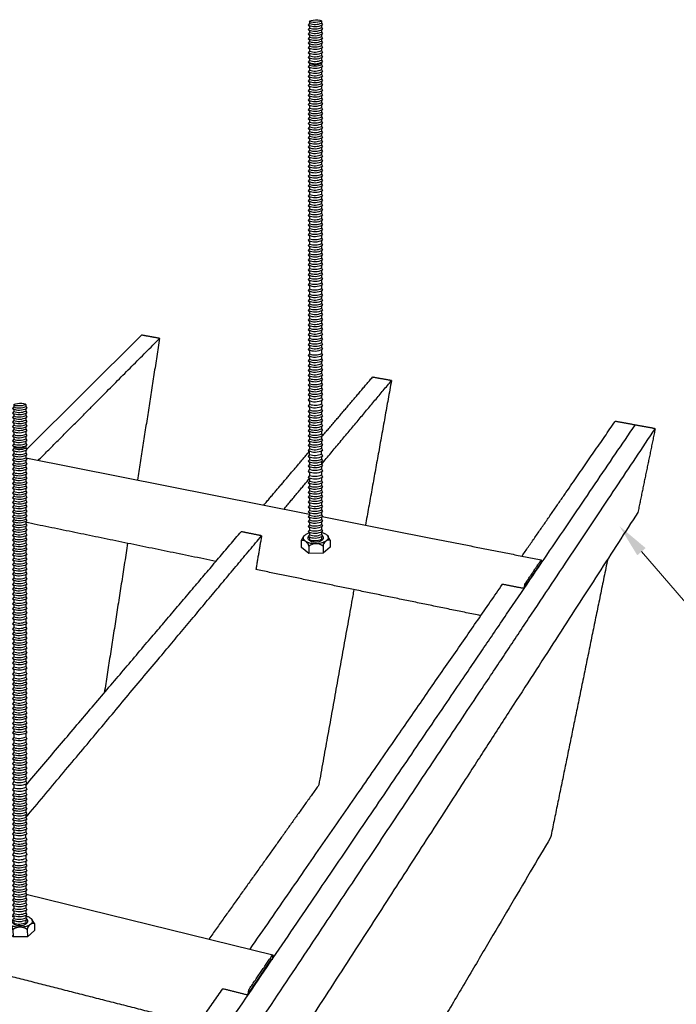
# Model space of a CAD drawing. Header units: millimetres. Extents: x 2538 to 24562, y 4449 to 23795.
# Tile 240 of 256: x 15217 to 15412, y 22459 to 22751. Entities that reach past the tile are written whole.
import ezdxf
from ezdxf import colors
from ezdxf.entities.mleader import LeaderData, LeaderLine
from ezdxf.math import Vec2, Vec3

# ---------------------------------------------------------------- set-up
doc = ezdxf.new("R2010")
doc.units = ezdxf.units.MM
doc.layers.add('_HD_tornillo', color=30, linetype='Continuous')
doc.layers.add('HD021_Text', color=2, linetype='Continuous', lineweight=9)
doc.layers.add('Make2D$Visible$Curves', color=7, linetype='Continuous', true_color=0x000000)
doc.styles.add('Arial Narrow', font='ARIALN.TTF')

# ---------------------------------------------------------------- blocks, each defined once
blk = doc.blocks.new('varilla roscada ISO')
for p, q in [((1059.908, -963.455), (1059.908, -963.578)), ((1060.76, -963.391), (1060.76, -963.521)), ((1060.76, -963.421), (1060.76, -963.545)), ((1059.908, -963.578), (1059.822, -963.695)), ((1059.822, -963.695), (1059.908, -963.791)), ((1059.908, -963.901), (1059.822, -964.017)), ((1059.822, -964.017), (1059.908, -964.114)), ((1059.908, -964.223), (1059.822, -964.339)), ((1059.908, -963.777), (1059.908, -963.901)), ((1059.908, -964.1), (1059.908, -964.223)), ((1060.76, -963.758), (1060.832, -963.67)), ((1060.76, -963.744), (1060.76, -963.868)), ((1060.76, -964.081), (1060.832, -963.993)), ((1060.76, -964.066), (1060.76, -964.19)), ((1060.761, -963.545), (1060.832, -963.67)), ((1060.761, -963.867), (1060.832, -963.993)), ((1060.761, -964.19), (1060.832, -964.315)), ((1059.822, -964.339), (1059.908, -964.436)), ((1059.908, -964.546), (1059.822, -964.662)), ((1059.822, -964.662), (1059.908, -964.759)), ((1059.908, -964.868), (1059.822, -964.984)), ((1059.908, -964.422), (1059.908, -964.546)), ((1059.908, -964.744), (1059.908, -964.868)), ((1060.76, -964.403), (1060.832, -964.315)), ((1060.76, -964.389), (1060.76, -964.513)), ((1060.76, -964.726), (1060.832, -964.638)), ((1060.76, -964.711), (1060.76, -964.835)), ((1060.761, -964.512), (1060.832, -964.638)), ((1060.761, -964.835), (1060.832, -964.96)), ((1059.822, -964.984), (1059.908, -965.081)), ((1059.908, -965.191), (1059.822, -965.307)), ((1059.822, -965.307), (1059.908, -965.404)), ((1059.908, -965.552), (1059.822, -965.668)), ((1059.908, -965.081), (1059.908, -965.191)), ((1059.908, -965.404), (1059.908, -965.552)), ((1060.76, -965.048), (1060.832, -964.96)), ((1060.76, -965.048), (1060.76, -965.158)), ((1060.76, -965.371), (1060.832, -965.283)), ((1060.76, -965.371), (1060.76, -965.518)), ((1060.76, -965.731), (1060.832, -965.644)), ((1060.76, -965.731), (1060.832, -965.644)), ((1060.761, -965.157), (1060.832, -965.283)), ((1060.761, -965.518), (1060.832, -965.644)), ((1059.822, -965.668), (1059.908, -965.765)), ((1059.822, -965.668), (1059.908, -965.765)), ((1059.908, -965.887), (1059.822, -966.003)), ((1059.822, -966.003), (1059.908, -966.1)), ((1059.908, -966.224), (1059.822, -966.34)), ((1059.822, -966.34), (1059.908, -966.437)), ((1059.908, -965.765), (1059.908, -965.887)), ((1059.908, -966.1), (1059.908, -966.224)), ((1060.76, -965.731), (1060.76, -965.854)), ((1060.76, -966.067), (1060.832, -965.979)), ((1060.76, -966.067), (1060.76, -966.191)), ((1060.76, -966.404), (1060.832, -966.316)), ((1060.761, -965.853), (1060.832, -965.979)), ((1060.761, -966.19), (1060.832, -966.316)), ((1059.908, -966.546), (1059.822, -966.662)), ((1059.822, -966.662), (1059.908, -966.759)), ((1059.908, -966.907), (1059.822, -967.023)), ((1059.822, -967.023), (1059.908, -967.12)), ((1059.822, -967.023), (1059.908, -967.12)), ((1059.908, -966.437), (1059.908, -966.546)), ((1059.908, -966.759), (1059.908, -966.907)), ((1060.76, -966.404), (1060.76, -966.513)), ((1060.76, -966.726), (1060.832, -966.638)), ((1060.76, -966.726), (1060.76, -966.874)), ((1060.76, -967.087), (1060.832, -966.999)), ((1060.76, -967.087), (1060.832, -966.999)), ((1060.761, -966.513), (1060.832, -966.638)), ((1060.761, -966.873), (1060.832, -966.999)), ((1059.908, -967.243), (1059.822, -967.359)), ((1059.822, -967.359), (1059.908, -967.456)), ((1059.908, -967.579), (1059.822, -967.696)), ((1059.822, -967.696), (1059.908, -967.792)), ((1059.908, -967.12), (1059.908, -967.243)), ((1059.908, -967.456), (1059.908, -967.579)), ((1060.76, -967.087), (1060.76, -967.209)), ((1060.76, -967.423), (1060.832, -967.335)), ((1060.76, -967.423), (1060.76, -967.546)), ((1060.76, -967.759), (1060.832, -967.672)), ((1060.76, -967.759), (1060.76, -967.869)), ((1060.761, -967.209), (1060.832, -967.335)), ((1060.761, -967.546), (1060.832, -967.672)), ((1059.908, -967.902), (1059.822, -968.018)), ((1059.822, -968.018), (1059.908, -968.115)), ((1059.908, -968.263), (1059.822, -968.379)), ((1059.822, -968.379), (1059.908, -968.476)), ((1059.822, -968.379), (1059.908, -968.476)), ((1059.908, -967.792), (1059.908, -967.902)), ((1059.908, -968.115), (1059.908, -968.263)), ((1060.76, -968.082), (1060.832, -967.994)), ((1060.76, -968.082), (1060.76, -968.23)), ((1060.76, -968.443), (1060.832, -968.355)), ((1060.76, -968.443), (1060.832, -968.355)), ((1060.76, -968.443), (1060.76, -968.565)), ((1060.761, -967.868), (1060.832, -967.994)), ((1060.761, -968.229), (1060.832, -968.355)), ((1059.908, -968.598), (1059.822, -968.714)), ((1059.822, -968.714), (1059.908, -968.811)), ((1059.908, -968.935), (1059.822, -969.051)), ((1059.822, -969.051), (1059.908, -969.148)), ((1059.908, -968.476), (1059.908, -968.598)), ((1059.908, -968.811), (1059.908, -968.935)), ((1059.908, -969.148), (1059.908, -969.258)), ((1060.76, -968.778), (1060.832, -968.69)), ((1060.76, -968.778), (1060.76, -968.902)), ((1060.76, -969.115), (1060.832, -969.027)), ((1060.76, -969.115), (1060.76, -969.224)), ((1060.761, -968.565), (1060.832, -968.69)), ((1060.761, -968.901), (1060.832, -969.027)), ((1059.908, -969.258), (1059.822, -969.374)), ((1059.822, -969.374), (1059.908, -969.471)), ((1059.908, -969.618), (1059.822, -969.735)), ((1059.822, -969.735), (1059.908, -969.831)), ((1059.908, -969.471), (1059.908, -969.618)), ((1059.908, -969.831), (1059.908, -969.943)), ((1060.76, -969.437), (1060.832, -969.35)), ((1060.76, -969.437), (1060.76, -969.585)), ((1060.76, -969.798), (1060.832, -969.711)), ((1060.76, -969.798), (1060.76, -969.91)), ((1060.761, -969.224), (1060.832, -969.35)), ((1060.761, -969.585), (1060.832, -969.711)), ((1059.908, -969.943), (1059.822, -970.059)), ((1059.822, -970.059), (1059.908, -970.156)), ((1059.908, -970.279), (1059.822, -970.395)), ((1059.822, -970.395), (1059.908, -970.492)), ((1059.908, -970.156), (1059.908, -970.279)), ((1059.908, -970.492), (1059.908, -970.615)), ((1060.76, -970.123), (1060.832, -970.035)), ((1060.76, -970.123), (1060.76, -970.245)), ((1060.76, -970.458), (1060.832, -970.371)), ((1060.76, -970.458), (1060.76, -970.582)), ((1060.761, -969.909), (1060.832, -970.035)), ((1060.761, -970.245), (1060.832, -970.371)), ((1059.908, -970.615), (1059.822, -970.731)), ((1059.822, -970.731), (1059.908, -970.828)), ((1059.908, -970.958), (1059.822, -971.075)), ((1059.822, -971.075), (1059.908, -971.171)), ((1059.908, -970.828), (1059.908, -970.958)), ((1059.908, -971.171), (1059.908, -971.297)), ((1060.76, -970.795), (1060.832, -970.707)), ((1060.76, -970.795), (1060.76, -970.925)), ((1060.76, -971.138), (1060.832, -971.05)), ((1060.76, -971.138), (1060.76, -971.264)), ((1060.761, -970.582), (1060.832, -970.707)), ((1060.761, -970.925), (1060.832, -971.05)), ((1060.761, -971.264), (1060.832, -971.389)), ((1059.908, -971.297), (1059.822, -971.413)), ((1059.822, -971.413), (1059.908, -971.51)), ((1059.908, -971.622), (1059.822, -971.738)), ((1059.822, -971.738), (1059.908, -971.835)), ((1059.908, -971.957), (1059.822, -972.074)), ((1059.908, -971.51), (1059.908, -971.622)), ((1059.908, -971.835), (1059.908, -971.957)), ((1060.76, -971.477), (1060.832, -971.389)), ((1060.76, -971.477), (1060.76, -971.589)), ((1060.76, -971.802), (1060.832, -971.714)), ((1060.76, -971.802), (1060.76, -971.924)), ((1060.761, -971.588), (1060.832, -971.714)), ((1060.761, -971.924), (1060.832, -972.049)), ((1059.822, -972.074), (1059.908, -972.17)), ((1059.908, -972.294), (1059.822, -972.41)), ((1059.822, -972.41), (1059.908, -972.507)), ((1059.908, -972.637), (1059.822, -972.753)), ((1059.908, -972.17), (1059.908, -972.294)), ((1059.908, -972.507), (1059.908, -972.637)), ((1060.76, -972.137), (1060.832, -972.049)), ((1060.76, -972.137), (1060.76, -972.261)), ((1060.76, -972.474), (1060.832, -972.386)), ((1060.76, -972.474), (1060.76, -972.604)), ((1060.761, -972.26), (1060.832, -972.386)), ((1060.761, -972.603), (1060.832, -972.729)), ((1059.822, -972.753), (1059.908, -972.85)), ((1059.908, -972.98), (1059.822, -973.096)), ((1059.822, -973.096), (1059.908, -973.193)), ((1059.908, -973.326), (1059.822, -973.443)), ((1059.908, -972.85), (1059.908, -972.98)), ((1059.908, -973.193), (1059.908, -973.326)), ((1060.76, -972.817), (1060.832, -972.729)), ((1060.76, -972.817), (1060.76, -972.947)), ((1060.76, -973.16), (1060.832, -973.072)), ((1060.76, -973.16), (1060.76, -973.293)), ((1060.761, -972.947), (1060.832, -973.072)), ((1060.761, -973.293), (1060.832, -973.419)), ((1059.822, -973.443), (1059.908, -973.539)), ((1059.908, -973.67), (1059.822, -973.786)), ((1059.822, -973.786), (1059.908, -973.883)), ((1059.908, -974.013), (1059.822, -974.129)), ((1059.908, -973.539), (1059.908, -973.67)), ((1059.908, -973.883), (1059.908, -974.013)), ((1060.76, -973.506), (1060.832, -973.419)), ((1060.76, -973.506), (1060.76, -973.636)), ((1060.76, -973.849), (1060.832, -973.762)), ((1060.76, -973.849), (1060.76, -973.979)), ((1060.761, -973.636), (1060.832, -973.762)), ((1060.761, -973.979), (1060.832, -974.105)), ((1059.822, -974.129), (1059.908, -974.226)), ((1059.908, -974.378), (1059.822, -974.494)), ((1059.822, -974.494), (1059.908, -974.591)), ((1059.908, -974.724), (1059.822, -974.84)), ((1059.908, -974.226), (1059.908, -974.378)), ((1059.908, -974.591), (1059.908, -974.724)), ((1060.76, -974.192), (1060.832, -974.105)), ((1060.76, -974.192), (1060.76, -974.344)), ((1060.76, -974.557), (1060.832, -974.47)), ((1060.76, -974.557), (1060.76, -974.691)), ((1060.761, -974.344), (1060.832, -974.47)), ((1060.761, -974.69), (1060.832, -974.816)), ((1059.822, -974.84), (1059.908, -974.937)), ((1059.908, -975.067), (1059.822, -975.183)), ((1059.822, -975.183), (1059.908, -975.28)), ((1059.908, -975.41), (1059.822, -975.526)), ((1059.908, -974.937), (1059.908, -975.067)), ((1059.908, -975.28), (1059.908, -975.41)), ((1060.76, -974.904), (1060.832, -974.816)), ((1060.76, -974.904), (1060.76, -975.034)), ((1060.76, -975.247), (1060.832, -975.159)), ((1060.76, -975.247), (1060.76, -975.377)), ((1060.761, -975.033), (1060.832, -975.159)), ((1060.761, -975.376), (1060.832, -975.502)), ((1059.822, -975.526), (1059.908, -975.623)), ((1059.908, -975.79), (1059.822, -975.906)), ((1059.822, -975.906), (1059.908, -976.003)), ((1059.908, -976.133), (1059.822, -976.25)), ((1059.908, -975.623), (1059.908, -975.79)), ((1059.908, -976.003), (1059.908, -976.133)), ((1060.76, -975.59), (1060.832, -975.502)), ((1060.76, -975.59), (1060.76, -975.757)), ((1060.76, -975.97), (1060.832, -975.882)), ((1060.76, -975.97), (1060.76, -976.1)), ((1060.761, -975.757), (1060.832, -975.882)), ((1060.761, -976.1), (1060.832, -976.225)), ((1059.822, -976.25), (1059.908, -976.346)), ((1059.908, -976.48), (1059.822, -976.596)), ((1059.822, -976.596), (1059.908, -976.693)), ((1059.908, -976.823), (1059.822, -976.939)), ((1059.908, -976.346), (1059.908, -976.48)), ((1059.908, -976.693), (1059.908, -976.823)), ((1060.76, -976.313), (1060.832, -976.225)), ((1060.76, -976.313), (1060.76, -976.446)), ((1060.76, -976.659), (1060.832, -976.572)), ((1060.76, -976.659), (1060.76, -976.789)), ((1060.761, -976.446), (1060.832, -976.572)), ((1060.761, -976.789), (1060.832, -976.915)), ((1059.822, -976.939), (1059.908, -977.036)), ((1059.908, -977.166), (1059.822, -977.282)), ((1059.822, -977.282), (1059.908, -977.379)), ((1059.908, -977.531), (1059.822, -977.647)), ((1059.908, -977.036), (1059.908, -977.166)), ((1059.908, -977.379), (1059.908, -977.531)), ((1060.76, -977.002), (1060.832, -976.915)), ((1060.76, -977.002), (1060.76, -977.133)), ((1060.76, -977.346), (1060.832, -977.258)), ((1060.76, -977.346), (1060.76, -977.497)), ((1060.761, -977.132), (1060.832, -977.258)), ((1060.761, -977.497), (1060.832, -977.623)), ((1059.822, -977.647), (1059.908, -977.744)), ((1059.908, -977.877), (1059.822, -977.993)), ((1059.822, -977.993), (1059.908, -978.09)), ((1059.908, -978.22), (1059.822, -978.336)), ((1059.908, -977.744), (1059.908, -977.877)), ((1059.908, -978.09), (1059.908, -978.22)), ((1060.76, -977.71), (1060.832, -977.623)), ((1060.76, -977.71), (1060.76, -977.844)), ((1060.76, -978.057), (1060.832, -977.969)), ((1060.76, -978.057), (1060.76, -978.187)), ((1060.76, -978.4), (1060.832, -978.312)), ((1060.761, -977.843), (1060.832, -977.969)), ((1060.761, -978.186), (1060.832, -978.312)), ((1059.822, -978.336), (1059.908, -978.433)), ((1059.908, -978.563), (1059.822, -978.679)), ((1059.822, -978.679), (1059.908, -978.776)), ((1059.908, -978.95), (1059.822, -979.066)), ((1059.908, -978.433), (1059.908, -978.563)), ((1059.908, -978.776), (1059.908, -978.95)), ((1060.76, -978.4), (1060.76, -978.53)), ((1060.76, -978.743), (1060.832, -978.655)), ((1060.76, -978.743), (1060.76, -978.917)), ((1060.761, -978.529), (1060.832, -978.655)), ((1060.761, -978.916), (1060.832, -979.042)), ((1059.822, -979.066), (1059.908, -979.163)), ((1059.908, -979.33), (1059.822, -979.446)), ((1059.822, -979.446), (1059.908, -979.543)), ((1059.908, -979.673), (1059.822, -979.789)), ((1059.908, -979.163), (1059.908, -979.33)), ((1059.908, -979.543), (1059.908, -979.673)), ((1060.76, -979.13), (1060.832, -979.042)), ((1060.76, -979.13), (1060.76, -979.297)), ((1060.76, -979.51), (1060.832, -979.422)), ((1060.76, -979.51), (1060.76, -979.64)), ((1060.761, -979.297), (1060.832, -979.422)), ((1060.761, -979.64), (1060.832, -979.765)), ((1059.822, -979.789), (1059.908, -979.886)), ((1059.908, -980.019), (1059.822, -980.136)), ((1059.822, -980.136), (1059.908, -980.233)), ((1059.908, -980.363), (1059.822, -980.479)), ((1059.908, -979.886), (1059.908, -980.019)), ((1059.908, -980.233), (1059.908, -980.363)), ((1060.76, -979.853), (1060.832, -979.765)), ((1060.76, -979.853), (1060.76, -979.986)), ((1060.76, -980.199), (1060.832, -980.112)), ((1060.76, -980.199), (1060.76, -980.329)), ((1060.761, -979.986), (1060.832, -980.112)), ((1060.761, -980.329), (1060.832, -980.455)), ((1059.822, -980.479), (1059.908, -980.576)), ((1059.908, -980.706), (1059.822, -980.822)), ((1059.822, -980.822), (1059.908, -980.919)), ((1059.908, -981.071), (1059.822, -981.187)), ((1059.908, -980.576), (1059.908, -980.706)), ((1059.908, -980.919), (1059.908, -981.071)), ((1060.76, -980.542), (1060.832, -980.455)), ((1060.76, -980.542), (1060.76, -980.672)), ((1060.76, -980.885), (1060.832, -980.798)), ((1060.76, -980.885), (1060.76, -981.037)), ((1060.761, -980.672), (1060.832, -980.798)), ((1060.761, -981.037), (1060.832, -981.163)), ((1059.822, -981.187), (1059.908, -981.284)), ((1059.908, -981.417), (1059.822, -981.533)), ((1059.822, -981.533), (1059.908, -981.63)), ((1059.908, -981.76), (1059.822, -981.876)), ((1059.908, -981.284), (1059.908, -981.417)), ((1059.908, -981.63), (1059.908, -981.76)), ((1060.76, -981.25), (1060.832, -981.163)), ((1060.76, -981.25), (1060.76, -981.384)), ((1060.76, -981.597), (1060.832, -981.509)), ((1060.76, -981.597), (1060.76, -981.727)), ((1060.761, -981.383), (1060.832, -981.509)), ((1060.761, -981.726), (1060.832, -981.852)), ((1059.822, -981.876), (1059.908, -981.973)), ((1059.908, -982.138), (1059.822, -982.254)), ((1059.822, -982.254), (1059.908, -982.351)), ((1059.908, -981.973), (1059.908, -982.138)), ((1059.908, -982.351), (1059.908, -982.541)), ((1060.76, -981.94), (1060.832, -981.852)), ((1060.76, -981.94), (1060.76, -982.105)), ((1060.76, -982.318), (1060.832, -982.23)), ((1060.76, -982.318), (1060.76, -982.508)), ((1060.761, -982.104), (1060.832, -982.23)), ((1060.761, -982.507), (1060.832, -982.633)), ((1059.908, -982.541), (1059.822, -982.657)), ((1059.822, -982.657), (1059.908, -982.754)), ((1059.908, -982.921), (1059.822, -983.038)), ((1059.822, -983.038), (1059.908, -983.134)), ((1059.908, -982.754), (1059.908, -982.921)), ((1059.908, -983.134), (1059.908, -983.264)), ((1060.76, -982.721), (1060.832, -982.633)), ((1060.76, -982.721), (1060.76, -982.888)), ((1060.76, -983.101), (1060.832, -983.013)), ((1060.76, -983.101), (1060.76, -983.231)), ((1060.761, -982.888), (1060.832, -983.013)), ((1060.761, -983.231), (1060.832, -983.357)), ((1059.908, -983.264), (1059.822, -983.381)), ((1059.822, -983.381), (1059.908, -983.477)), ((1059.908, -983.611), (1059.822, -983.727)), ((1059.822, -983.727), (1059.908, -983.824)), ((1059.908, -983.477), (1059.908, -983.611)), ((1059.908, -983.824), (1059.908, -983.954)), ((1060.76, -983.444), (1060.832, -983.357)), ((1060.76, -983.444), (1060.76, -983.577)), ((1060.76, -983.79), (1060.832, -983.703)), ((1060.76, -983.79), (1060.76, -983.921)), ((1060.761, -983.577), (1060.832, -983.703)), ((1060.761, -983.92), (1060.832, -984.046)), ((1059.908, -983.954), (1059.822, -984.07)), ((1059.822, -984.07), (1059.908, -984.167)), ((1059.908, -984.297), (1059.822, -984.413)), ((1059.822, -984.413), (1059.908, -984.51)), ((1059.908, -984.167), (1059.908, -984.297)), ((1059.908, -984.51), (1059.908, -984.662)), ((1060.76, -984.134), (1060.832, -984.046)), ((1060.76, -984.134), (1060.76, -984.264)), ((1060.76, -984.477), (1060.832, -984.389)), ((1060.76, -984.477), (1060.76, -984.629)), ((1060.761, -984.263), (1060.832, -984.389)), ((1060.761, -984.628), (1060.832, -984.754)), ((1059.908, -984.662), (1059.822, -984.778)), ((1059.822, -984.778), (1059.908, -984.875)), ((1059.908, -985.008), (1059.822, -985.124)), ((1059.822, -985.124), (1059.908, -985.221)), ((1059.908, -984.875), (1059.908, -985.008)), ((1059.908, -985.221), (1059.908, -985.351)), ((1060.76, -984.842), (1060.832, -984.754)), ((1060.76, -984.842), (1060.76, -984.975)), ((1060.76, -985.188), (1060.832, -985.1)), ((1060.76, -985.188), (1060.76, -985.318)), ((1060.761, -984.974), (1060.832, -985.1)), ((1060.761, -985.317), (1060.832, -985.443)), ((1059.908, -985.351), (1059.822, -985.467)), ((1059.822, -985.467), (1059.908, -985.564)), ((1059.908, -985.694), (1059.822, -985.81)), ((1059.822, -985.81), (1059.908, -985.907)), ((1059.908, -985.564), (1059.908, -985.694)), ((1059.908, -985.907), (1059.908, -986.061)), ((1060.76, -985.531), (1060.832, -985.443)), ((1060.76, -985.531), (1060.76, -985.661)), ((1060.76, -985.874), (1060.832, -985.786)), ((1060.76, -985.874), (1060.76, -986.028)), ((1060.761, -985.66), (1060.832, -985.786)), ((1060.761, -986.027), (1060.832, -986.153)), ((1059.908, -986.061), (1059.822, -986.177)), ((1059.822, -986.177), (1059.908, -986.274)), ((1059.908, -986.404), (1059.822, -986.52)), ((1059.822, -986.52), (1059.908, -986.617)), ((1059.908, -986.747), (1059.822, -986.863)), ((1059.908, -986.274), (1059.908, -986.404)), ((1059.908, -986.617), (1059.908, -986.747)), ((1060.76, -986.241), (1060.832, -986.153)), ((1060.76, -986.241), (1060.76, -986.371)), ((1060.76, -986.584), (1060.832, -986.496)), ((1060.76, -986.584), (1060.76, -986.714)), ((1060.761, -986.37), (1060.832, -986.496)), ((1060.761, -986.713), (1060.832, -986.839)), ((1059.822, -986.863), (1059.908, -986.96)), ((1059.908, -987.185), (1059.822, -987.301)), ((1059.822, -987.301), (1059.908, -987.398)), ((1059.908, -986.96), (1059.908, -987.185)), ((1059.908, -987.398), (1059.908, -987.566)), ((1060.76, -986.927), (1060.832, -986.839)), ((1060.76, -986.927), (1060.76, -987.152)), ((1060.76, -987.365), (1060.832, -987.277)), ((1060.76, -987.365), (1060.76, -987.532)), ((1060.761, -987.151), (1060.832, -987.277)), ((1059.908, -987.566), (1059.822, -987.682)), ((1059.822, -987.682), (1059.908, -987.779)), ((1059.908, -987.909), (1059.822, -988.025)), ((1059.822, -988.025), (1059.908, -988.122)), ((1059.908, -987.779), (1059.908, -987.909)), ((1059.908, -988.122), (1059.908, -988.255)), ((1060.76, -987.745), (1060.832, -987.658)), ((1060.76, -987.745), (1060.76, -987.875)), ((1060.76, -988.089), (1060.832, -988.001)), ((1060.76, -988.089), (1060.76, -988.222)), ((1060.761, -987.532), (1060.832, -987.658)), ((1060.761, -987.875), (1060.832, -988.001)), ((1059.908, -988.255), (1059.822, -988.371)), ((1059.822, -988.371), (1059.908, -988.468)), ((1059.908, -988.598), (1059.822, -988.714)), ((1059.822, -988.714), (1059.908, -988.811)), ((1059.908, -988.468), (1059.908, -988.598)), ((1059.908, -988.811), (1059.908, -988.941)), ((1060.76, -988.435), (1060.832, -988.347)), ((1060.76, -988.435), (1060.76, -988.565)), ((1060.76, -988.778), (1060.832, -988.69)), ((1060.76, -988.778), (1060.76, -988.908)), ((1060.761, -988.221), (1060.832, -988.347)), ((1060.761, -988.564), (1060.832, -988.69)), ((1059.908, -988.941), (1059.822, -989.057)), ((1059.822, -989.057), (1059.908, -989.154)), ((1059.908, -989.306), (1059.822, -989.422)), ((1059.822, -989.422), (1059.908, -989.519)), ((1059.908, -989.154), (1059.908, -989.306)), ((1059.908, -989.519), (1059.908, -989.652)), ((1060.76, -989.121), (1060.832, -989.033)), ((1060.76, -989.121), (1060.76, -989.273)), ((1060.76, -989.486), (1060.832, -989.398)), ((1060.76, -989.486), (1060.76, -989.619)), ((1060.761, -988.907), (1060.832, -989.033)), ((1060.761, -989.272), (1060.832, -989.398)), ((1059.908, -989.652), (1059.822, -989.768)), ((1059.822, -989.768), (1059.908, -989.865)), ((1059.908, -989.995), (1059.822, -990.111)), ((1059.822, -990.111), (1059.908, -990.208)), ((1059.908, -989.865), (1059.908, -989.995)), ((1059.908, -990.208), (1059.908, -990.338)), ((1060.76, -989.832), (1060.832, -989.744)), ((1060.76, -989.832), (1060.76, -989.962)), ((1060.76, -990.175), (1060.832, -990.087)), ((1060.76, -990.175), (1060.76, -990.305)), ((1060.761, -989.618), (1060.832, -989.744)), ((1060.761, -989.962), (1060.832, -990.087)), ((1059.908, -990.338), (1059.822, -990.492)), ((1059.822, -990.492), (1059.908, -990.589)), ((1059.908, -990.776), (1059.822, -990.92)), ((1059.822, -990.92), (1059.908, -991.017)), ((1059.908, -990.589), (1059.908, -990.776)), ((1060.76, -990.556), (1060.832, -990.468)), ((1060.76, -990.556), (1060.76, -990.742)), ((1060.76, -990.984), (1060.832, -990.896)), ((1060.761, -990.305), (1060.832, -990.468)), ((1060.761, -990.742), (1060.832, -990.896)), ((1059.908, -991.184), (1059.822, -991.301)), ((1059.822, -991.301), (1059.908, -991.397)), ((1059.908, -991.527), (1059.822, -991.644)), ((1059.822, -991.644), (1059.908, -991.74)), ((1059.908, -991.017), (1059.908, -991.184)), ((1059.908, -991.397), (1059.908, -991.527)), ((1060.76, -990.984), (1060.76, -991.151)), ((1060.76, -991.364), (1060.832, -991.277)), ((1060.76, -991.364), (1060.76, -991.494)), ((1060.76, -991.707), (1060.832, -991.62)), ((1060.761, -991.151), (1060.832, -991.277)), ((1060.761, -991.494), (1060.832, -991.62)), ((1059.908, -991.874), (1059.822, -991.99)), ((1059.822, -991.99), (1059.908, -992.087)), ((1059.908, -992.217), (1059.822, -992.333)), ((1059.822, -992.333), (1059.908, -992.43)), ((1059.908, -991.74), (1059.908, -991.874)), ((1059.908, -992.087), (1059.908, -992.217)), ((1060.76, -991.707), (1060.76, -991.84)), ((1060.76, -992.053), (1060.832, -991.966)), ((1060.76, -992.053), (1060.76, -992.184)), ((1060.76, -992.397), (1060.832, -992.309)), ((1060.761, -991.84), (1060.832, -991.966)), ((1060.761, -992.183), (1060.832, -992.309)), ((1059.908, -992.56), (1059.822, -992.676)), ((1059.822, -992.676), (1059.908, -992.773)), ((1059.908, -992.925), (1059.822, -993.041)), ((1059.822, -993.041), (1059.908, -993.138)), ((1059.908, -992.43), (1059.908, -992.56)), ((1059.908, -992.773), (1059.908, -992.925)), ((1060.76, -992.397), (1060.76, -992.527)), ((1060.76, -992.74), (1060.832, -992.652)), ((1060.76, -992.74), (1060.76, -992.892)), ((1060.76, -993.105), (1060.832, -993.017)), ((1060.761, -992.526), (1060.832, -992.652)), ((1060.761, -992.891), (1060.832, -993.017)), ((1059.908, -993.271), (1059.822, -993.387)), ((1059.822, -993.387), (1059.908, -993.484)), ((1059.908, -993.614), (1059.822, -993.73)), ((1059.822, -993.73), (1059.908, -993.827)), ((1059.908, -993.138), (1059.908, -993.271)), ((1059.908, -993.484), (1059.908, -993.614)), ((1060.76, -993.105), (1060.76, -993.238)), ((1060.76, -993.451), (1060.832, -993.363)), ((1060.76, -993.451), (1060.76, -993.581)), ((1060.76, -993.794), (1060.832, -993.706)), ((1060.761, -993.237), (1060.832, -993.363)), ((1060.761, -993.58), (1060.832, -993.706)), ((1059.908, -993.957), (1059.822, -994.088)), ((1059.822, -994.088), (1059.908, -994.185)), ((1059.908, -994.362), (1059.822, -994.505)), ((1059.908, -993.827), (1059.908, -993.957)), ((1059.908, -994.362), (1059.908, -994.185)), ((1060.76, -993.794), (1060.76, -993.924)), ((1060.76, -994.152), (1060.832, -994.064)), ((1060.76, -994.569), (1060.832, -994.481)), ((1060.761, -993.923), (1060.832, -994.064)), ((1060.761, -994.328), (1060.761, -994.15)), ((1060.761, -994.328), (1060.832, -994.481)), ((1059.822, -994.505), (1059.908, -994.602)), ((1059.908, -994.735), (1059.822, -994.851)), ((1059.822, -994.851), (1059.908, -994.948)), ((1059.908, -995.078), (1059.822, -995.194)), ((1059.908, -994.602), (1059.908, -994.735)), ((1059.908, -994.948), (1059.908, -995.078)), ((1060.76, -994.569), (1060.76, -994.702)), ((1060.76, -994.915), (1060.832, -994.827)), ((1060.76, -994.915), (1060.76, -995.045)), ((1060.76, -995.258), (1060.832, -995.17)), ((1060.761, -994.701), (1060.832, -994.827)), ((1060.761, -995.044), (1060.832, -995.17)), ((1059.822, -995.194), (1059.908, -995.291)), ((1059.908, -995.421), (1059.822, -995.575)), ((1059.822, -995.575), (1059.908, -995.672)), ((1059.908, -995.858), (1059.822, -996.003)), ((1059.908, -995.291), (1059.908, -995.421)), ((1059.908, -995.672), (1059.908, -995.858)), ((1060.76, -995.258), (1060.76, -995.388)), ((1060.76, -995.639), (1060.832, -995.551)), ((1060.76, -995.639), (1060.76, -995.825)), ((1060.761, -995.387), (1060.832, -995.551)), ((1060.761, -995.825), (1060.832, -995.979)), ((1059.822, -996.003), (1059.908, -996.1)), ((1059.908, -996.267), (1059.822, -996.383)), ((1059.822, -996.383), (1059.908, -996.48)), ((1059.908, -996.1), (1059.908, -996.267)), ((1059.908, -996.48), (1059.908, -996.61)), ((1060.76, -996.067), (1060.832, -995.979)), ((1060.76, -996.067), (1060.76, -996.234)), ((1060.76, -996.447), (1060.832, -996.359)), ((1060.76, -996.447), (1060.76, -996.577)), ((1060.761, -996.233), (1060.832, -996.359)), ((1060.761, -996.577), (1060.832, -996.702)), ((1059.908, -996.61), (1059.822, -996.726)), ((1059.822, -996.726), (1059.908, -996.823)), ((1059.908, -996.956), (1059.822, -997.073)), ((1059.822, -997.073), (1059.908, -997.169)), ((1059.908, -997.3), (1059.822, -997.416)), ((1059.908, -996.823), (1059.908, -996.956)), ((1059.908, -997.169), (1059.908, -997.3)), ((1060.76, -996.79), (1060.832, -996.702)), ((1060.76, -996.79), (1060.76, -996.923)), ((1060.76, -997.136), (1060.832, -997.049)), ((1060.76, -997.136), (1060.76, -997.266)), ((1060.761, -996.923), (1060.832, -997.049)), ((1060.761, -997.266), (1060.832, -997.392)), ((1059.822, -997.416), (1059.908, -997.513)), ((1059.908, -997.643), (1059.822, -997.759)), ((1059.822, -997.759), (1059.908, -997.856)), ((1059.908, -997.513), (1059.908, -997.643)), ((1059.908, -997.856), (1059.908, -998.008)), ((1060.76, -997.479), (1060.832, -997.392)), ((1060.76, -997.479), (1060.76, -997.609)), ((1060.76, -997.822), (1060.832, -997.735)), ((1060.76, -997.822), (1060.76, -997.974)), ((1060.761, -997.609), (1060.832, -997.735)), ((1060.761, -997.974), (1060.832, -998.1)), ((1059.908, -998.008), (1059.822, -998.124)), ((1059.822, -998.124), (1059.908, -998.221)), ((1059.908, -998.354), (1059.822, -998.47)), ((1059.822, -998.47), (1059.908, -998.567)), ((1059.908, -998.697), (1059.822, -998.813)), ((1059.908, -998.221), (1059.908, -998.354)), ((1059.908, -998.567), (1059.908, -998.697)), ((1060.76, -998.187), (1060.832, -998.1)), ((1060.76, -998.187), (1060.76, -998.321)), ((1060.76, -998.534), (1060.832, -998.446)), ((1060.76, -998.534), (1060.76, -998.664)), ((1060.761, -998.32), (1060.832, -998.446)), ((1060.761, -998.663), (1060.832, -998.789)), ((1059.822, -998.813), (1059.908, -998.91)), ((1059.908, -999.04), (1059.822, -999.156)), ((1059.822, -999.156), (1059.908, -999.253)), ((1059.908, -999.395), (1059.822, -999.511)), ((1059.908, -998.91), (1059.908, -999.04)), ((1059.908, -999.253), (1059.908, -999.395)), ((1060.76, -998.877), (1060.832, -998.789)), ((1060.76, -998.877), (1060.76, -999.007)), ((1060.76, -999.22), (1060.832, -999.132)), ((1060.76, -999.22), (1060.76, -999.362)), ((1060.761, -999.006), (1060.832, -999.132)), ((1060.761, -999.361), (1060.832, -999.487)), ((1059.822, -999.511), (1059.908, -999.608)), ((1059.908, -999.76), (1059.822, -999.876)), ((1059.822, -999.876), (1059.908, -999.973)), ((1059.908, -1000.106), (1059.822, -1000.222)), ((1059.908, -999.608), (1059.908, -999.76)), ((1059.908, -999.973), (1059.908, -1000.106)), ((1060.76, -999.575), (1060.832, -999.487)), ((1060.76, -999.575), (1060.76, -999.727)), ((1060.76, -999.94), (1060.832, -999.852)), ((1060.76, -999.94), (1060.76, -1000.073)), ((1060.761, -999.726), (1060.832, -999.852)), ((1060.761, -1000.072), (1060.832, -1000.198)), ((1059.334, -1000.5), (1059.5, -1000.215)), ((1059.341, -1001.012), (1059.334, -1000.5)), ((1059.822, -1000.222), (1059.908, -1000.319)), ((1059.908, -1000.449), (1059.881, -1000.486)), ((1059.908, -1000.319), (1059.908, -1000.449)), ((1060.76, -1000.286), (1060.832, -1000.198)), ((1060.76, -1000.286), (1060.76, -1000.416)), ((1060.761, -1000.415), (1060.803, -1000.489)), ((1061.383, -1000.473), (1061.21, -1000.192)), ((1061.383, -1000.473), (1061.39, -1000.985)), ((1059.859, -1001.432), (1059.341, -1001.012)), ((1059.852, -1000.92), (1059.859, -1001.432)), ((1060.883, -1001.419), (1059.859, -1001.432)), ((1060.876, -1000.906), (1060.883, -1001.419)), ((1061.39, -1000.985), (1060.883, -1001.419))]:
    blk.add_line(p, q)
for points in [[(1060.767, -999.932, -0.050174), (1060.979, -1000.006, -0.103273), (1061.188, -1000.161, -0.179504), (1061.243, -1000.304, -0.179504), (1061.192, -1000.448, -0.103273), (1060.987, -1000.609, -0.06305), (1060.721, -1000.702, -0.049252), (1060.362, -1000.743, -0.049252), (1060.003, -1000.712, -0.06305), (1059.734, -1000.626, -0.103273), (1059.525, -1000.47, -0.179504), (1059.47, -1000.328, -0.179504), (1059.521, -1000.183, -0.103273), (1059.726, -1000.022, -0.040066), (1059.892, -999.955)], [(1060.795, -1000.132, -0.054589), (1060.852, -1000.197, -0.152216), (1060.89, -1000.311, -0.152216), (1060.855, -1000.426, -0.106943), (1060.734, -1000.543, -0.074343), (1060.569, -1000.614, -0.060974), (1060.352, -1000.643, -0.060974), (1060.134, -1000.62, -0.074343), (1059.967, -1000.553, -0.106943), (1059.842, -1000.439, -0.152216), (1059.805, -1000.325, -0.124765), (1059.828, -1000.229, -0.124765)]]:
    blk.add_lwpolyline(points, format="xyb")
for centre, radius, start, end in [((1060.304, -962.689), 1.115, 244.4352, 298.29184), ((1060.304, -963.011), 1.115, 244.4352, 298.29184), ((1060.293, -962.499), 1.146, 250.38545, 294.07513), ((1060.293, -962.822), 1.146, 250.38545, 294.07513), ((1060.293, -963.144), 1.146, 250.38545, 294.07513), ((1060.304, -963.334), 1.115, 244.4352, 298.29184), ((1060.304, -963.656), 1.115, 244.4352, 298.29184), ((1060.293, -963.466), 1.146, 250.38545, 294.07513), ((1060.293, -963.789), 1.146, 250.38545, 294.07513), ((1060.304, -963.979), 1.115, 244.4352, 298.29184), ((1060.304, -964.301), 1.115, 244.4352, 298.29184), ((1060.304, -964.662), 1.115, 244.4352, 298.29184), ((1060.293, -964.111), 1.146, 250.38545, 294.07513), ((1060.293, -964.472), 1.146, 250.38545, 294.07513), ((1060.304, -964.997), 1.115, 244.4352, 298.29184), ((1060.304, -965.334), 1.115, 244.4352, 298.29184), ((1060.293, -964.808), 1.146, 250.38545, 294.07513), ((1060.293, -965.145), 1.146, 250.38545, 294.07513), ((1060.304, -965.657), 1.115, 244.4352, 298.29184), ((1060.304, -966.018), 1.115, 244.4352, 298.29184), ((1060.293, -965.358), 1.146, 250.38545, 294.07513), ((1060.293, -965.467), 1.146, 250.38545, 294.07513), ((1060.293, -965.828), 1.146, 250.38545, 294.07513), ((1060.304, -966.353), 1.115, 244.4352, 298.29184), ((1060.304, -966.69), 1.115, 244.4352, 298.29184), ((1060.293, -966.163), 1.146, 250.38545, 294.07513), ((1060.293, -966.5), 1.146, 250.38545, 294.07513), ((1060.304, -967.012), 1.115, 244.4352, 298.29184), ((1060.304, -967.373), 1.115, 244.4352, 298.29184), ((1060.293, -966.823), 1.146, 250.38545, 294.07513), ((1060.293, -967.184), 1.146, 250.38545, 294.07513), ((1060.304, -967.709), 1.115, 244.4352, 298.29184), ((1060.304, -968.045), 1.115, 244.4352, 298.29184), ((1060.293, -967.519), 1.146, 250.38545, 294.07513), ((1060.293, -967.856), 1.146, 250.38545, 294.07513), ((1060.304, -968.368), 1.115, 244.4352, 298.29184), ((1060.304, -968.729), 1.115, 244.4352, 298.29184), ((1060.293, -968.178), 1.146, 250.38545, 294.07513), ((1060.293, -968.539), 1.146, 250.38545, 294.07513), ((1060.304, -969.053), 1.115, 244.4352, 298.29184), ((1060.304, -969.389), 1.115, 244.4352, 298.29184), ((1060.293, -968.864), 1.146, 250.38545, 294.07513), ((1060.293, -969.199), 1.146, 250.38545, 294.07513), ((1060.304, -969.726), 1.115, 244.4352, 298.29184), ((1060.304, -970.069), 1.115, 244.4352, 298.29184), ((1060.293, -969.536), 1.146, 250.38545, 294.07513), ((1060.293, -969.879), 1.146, 250.38545, 294.07513), ((1060.293, -970.218), 1.146, 250.38545, 294.07513), ((1060.304, -970.408), 1.115, 244.4352, 298.29184), ((1060.304, -970.732), 1.115, 244.4352, 298.29184), ((1060.293, -970.543), 1.146, 250.38545, 294.07513), ((1060.293, -970.878), 1.146, 250.38545, 294.07513), ((1060.304, -971.068), 1.115, 244.4352, 298.29184), ((1060.304, -971.405), 1.115, 244.4352, 298.29184), ((1060.293, -971.215), 1.146, 250.38545, 294.07513), ((1060.293, -971.558), 1.146, 250.38545, 294.07513), ((1060.304, -971.748), 1.115, 244.4352, 298.29184), ((1060.304, -972.091), 1.115, 244.4352, 298.29184), ((1060.293, -971.901), 1.146, 250.38545, 294.07513), ((1060.293, -972.247), 1.146, 250.38545, 294.07513), ((1060.304, -972.437), 1.115, 244.4352, 298.29184), ((1060.304, -972.78), 1.115, 244.4352, 298.29184), ((1060.293, -972.59), 1.146, 250.38545, 294.07513), ((1060.293, -972.933), 1.146, 250.38545, 294.07513), ((1060.304, -973.123), 1.115, 244.4352, 298.29184), ((1060.304, -973.488), 1.115, 244.4352, 298.29184), ((1060.293, -973.298), 1.146, 250.38545, 294.07513), ((1060.293, -973.644), 1.146, 250.38545, 294.07513), ((1060.304, -973.834), 1.115, 244.4352, 298.29184), ((1060.304, -974.177), 1.115, 244.4352, 298.29184), ((1060.293, -973.988), 1.146, 250.38545, 294.07513), ((1060.293, -974.331), 1.146, 250.38545, 294.07513), ((1060.304, -974.52), 1.115, 244.4352, 298.29184), ((1060.304, -974.901), 1.115, 244.4352, 298.29184), ((1060.293, -974.711), 1.146, 250.38545, 294.07513), ((1060.293, -975.054), 1.146, 250.38545, 294.07513), ((1060.304, -975.244), 1.115, 244.4352, 298.29184), ((1060.304, -975.59), 1.115, 244.4352, 298.29184), ((1060.293, -975.4), 1.146, 250.38545, 294.07513), ((1060.293, -975.743), 1.146, 250.38545, 294.07513), ((1060.304, -975.933), 1.115, 244.4352, 298.29184), ((1060.304, -976.276), 1.115, 244.4352, 298.29184), ((1060.293, -976.086), 1.146, 250.38545, 294.07513), ((1060.293, -976.451), 1.146, 250.38545, 294.07513), ((1060.304, -976.641), 1.115, 244.4352, 298.29184), ((1060.304, -976.987), 1.115, 244.4352, 298.29184), ((1060.304, -977.33), 1.115, 244.4352, 298.29184), ((1060.293, -976.798), 1.146, 250.38545, 294.07513), ((1060.293, -977.141), 1.146, 250.38545, 294.07513), ((1060.304, -977.673), 1.115, 244.4352, 298.29184), ((1060.293, -977.484), 1.146, 250.38545, 294.07513), ((1060.293, -977.87), 1.146, 250.38545, 294.07513), ((1060.304, -978.06), 1.115, 244.4352, 298.29184), ((1060.304, -978.441), 1.115, 244.4352, 298.29184), ((1060.293, -978.251), 1.146, 250.38545, 294.07513), ((1060.293, -978.594), 1.146, 250.38545, 294.07513), ((1060.304, -978.784), 1.115, 244.4352, 298.29184), ((1060.304, -979.13), 1.115, 244.4352, 298.29184), ((1060.293, -978.94), 1.146, 250.38545, 294.07513), ((1060.293, -979.283), 1.146, 250.38545, 294.07513), ((1060.304, -979.473), 1.115, 244.4352, 298.29184), ((1060.304, -979.816), 1.115, 244.4352, 298.29184), ((1060.293, -979.626), 1.146, 250.38545, 294.07513), ((1060.293, -979.991), 1.146, 250.38545, 294.07513), ((1060.304, -980.181), 1.115, 244.4352, 298.29184), ((1060.304, -980.527), 1.115, 244.4352, 298.29184), ((1060.293, -980.337), 1.146, 250.38545, 294.07513), ((1060.293, -980.681), 1.146, 250.38545, 294.07513), ((1060.304, -980.87), 1.115, 244.4352, 298.29184), ((1060.304, -981.248), 1.115, 244.4352, 298.29184), ((1060.293, -981.059), 1.146, 250.38545, 294.07513), ((1060.293, -981.462), 1.146, 250.38545, 294.07513), ((1060.304, -981.651), 1.115, 244.4352, 298.29184), ((1060.304, -982.032), 1.115, 244.4352, 298.29184), ((1060.293, -981.842), 1.146, 250.38545, 294.07513), ((1060.293, -982.185), 1.146, 250.38545, 294.07513), ((1060.304, -982.375), 1.115, 244.4352, 298.29184), ((1060.304, -982.721), 1.115, 244.4352, 298.29184), ((1060.293, -982.531), 1.146, 250.38545, 294.07513), ((1060.293, -982.874), 1.146, 250.38545, 294.07513), ((1060.304, -983.064), 1.115, 244.4352, 298.29184), ((1060.304, -983.407), 1.115, 244.4352, 298.29184), ((1060.293, -983.217), 1.146, 250.38545, 294.07513), ((1060.293, -983.582), 1.146, 250.38545, 294.07513), ((1060.304, -983.772), 1.115, 244.4352, 298.29184), ((1060.304, -984.118), 1.115, 244.4352, 298.29184), ((1060.293, -983.929), 1.146, 250.38545, 294.07513), ((1060.293, -984.272), 1.146, 250.38545, 294.07513), ((1060.304, -984.461), 1.115, 244.4352, 298.29184), ((1060.304, -984.804), 1.115, 244.4352, 298.29184), ((1060.293, -984.615), 1.146, 250.38545, 294.07513), ((1060.293, -984.982), 1.146, 250.38545, 294.07513), ((1060.304, -985.171), 1.115, 244.4352, 298.29184), ((1060.304, -985.514), 1.115, 244.4352, 298.29184), ((1060.293, -985.325), 1.146, 250.38545, 294.07513), ((1060.293, -985.668), 1.146, 250.38545, 294.07513), ((1060.304, -985.858), 1.115, 244.4352, 298.29184), ((1060.304, -986.296), 1.115, 244.4352, 298.29184), ((1060.293, -986.106), 1.146, 250.38545, 294.07513), ((1060.304, -986.676), 1.115, 244.4352, 298.29184), ((1060.304, -987.019), 1.115, 244.4352, 298.29184), ((1060.293, -986.486), 1.146, 250.38545, 294.07513), ((1060.293, -986.829), 1.146, 250.38545, 294.07513), ((1060.304, -987.365), 1.115, 244.4352, 298.29184), ((1060.304, -987.708), 1.115, 244.4352, 298.29184), ((1060.293, -987.176), 1.146, 250.38545, 294.07513), ((1060.293, -987.519), 1.146, 250.38545, 294.07513), ((1060.304, -988.051), 1.115, 244.4352, 298.29184), ((1060.304, -988.416), 1.115, 244.4352, 298.29184), ((1060.293, -987.862), 1.146, 250.38545, 294.07513), ((1060.293, -988.227), 1.146, 250.38545, 294.07513), ((1060.304, -988.763), 1.115, 244.4352, 298.29184), ((1060.304, -989.106), 1.115, 244.4352, 298.29184), ((1060.293, -988.573), 1.146, 250.38545, 294.07513), ((1060.293, -988.916), 1.146, 250.38545, 294.07513), ((1060.304, -989.486), 1.115, 244.4352, 298.29184), ((1060.304, -989.914), 1.115, 244.4352, 298.29184), ((1060.293, -989.259), 1.146, 250.38545, 294.07513), ((1060.293, -989.696), 1.146, 250.38545, 294.07513), ((1060.304, -990.295), 1.115, 244.4352, 298.29184), ((1060.304, -990.638), 1.115, 244.4352, 298.29184), ((1060.293, -990.105), 1.146, 250.38545, 294.07513), ((1060.293, -990.448), 1.146, 250.38545, 294.07513), ((1060.304, -990.984), 1.115, 244.4352, 298.29184), ((1060.304, -991.327), 1.115, 244.4352, 298.29184), ((1060.293, -990.794), 1.146, 250.38545, 294.07513), ((1060.293, -991.137), 1.146, 250.38545, 294.07513), ((1060.304, -991.67), 1.115, 244.4352, 298.29184), ((1060.304, -992.035), 1.115, 244.4352, 298.29184), ((1060.293, -991.48), 1.146, 250.38545, 294.07513), ((1060.293, -991.845), 1.146, 250.38545, 294.07513), ((1060.304, -992.381), 1.115, 244.4352, 298.29184), ((1060.304, -992.724), 1.115, 244.4352, 298.29184), ((1060.293, -992.192), 1.146, 250.38545, 294.07513), ((1060.293, -992.535), 1.146, 250.38545, 294.07513), ((1060.304, -993.082), 1.115, 244.4352, 298.29184), ((1060.304, -993.499), 1.115, 244.4352, 298.29184), ((1060.293, -992.878), 1.146, 250.38545, 294.07513), ((1060.293, -993.283), 1.146, 250.38545, 294.07513), ((1060.304, -993.845), 1.115, 244.4352, 298.29184), ((1060.304, -994.188), 1.115, 244.4352, 298.29184), ((1060.293, -993.656), 1.146, 250.38545, 294.07513), ((1060.293, -993.999), 1.146, 250.38545, 294.07513), ((1060.304, -994.569), 1.115, 244.4352, 298.29184), ((1060.293, -994.342), 1.146, 250.38545, 294.07513), ((1060.293, -994.779), 1.146, 250.38545, 294.07513), ((1060.304, -994.997), 1.115, 244.4352, 298.29184), ((1060.304, -995.378), 1.115, 244.4352, 298.29184), ((1060.293, -995.188), 1.146, 250.38545, 294.07513), ((1060.293, -995.531), 1.146, 250.38545, 294.07513), ((1060.304, -995.721), 1.115, 244.4352, 298.29184), ((1060.304, -996.067), 1.115, 244.4352, 298.29184), ((1060.293, -995.877), 1.146, 250.38545, 294.07513), ((1060.293, -996.22), 1.146, 250.38545, 294.07513), ((1060.304, -996.41), 1.115, 244.4352, 298.29184), ((1060.304, -996.753), 1.115, 244.4352, 298.29184), ((1060.293, -996.563), 1.146, 250.38545, 294.07513), ((1060.293, -996.928), 1.146, 250.38545, 294.07513), ((1060.304, -997.118), 1.115, 244.4352, 298.29184), ((1060.304, -997.464), 1.115, 244.4352, 298.29184), ((1060.293, -997.274), 1.146, 250.38545, 294.07513), ((1060.293, -997.618), 1.146, 250.38545, 294.07513), ((1060.304, -997.807), 1.115, 244.4352, 298.29184), ((1060.304, -998.15), 1.115, 244.4352, 298.29184), ((1060.293, -997.961), 1.146, 250.38545, 294.07513), ((1060.293, -998.316), 1.146, 250.38545, 294.07513), ((1060.304, -998.505), 1.115, 244.4352, 298.29184), ((1060.304, -998.87), 1.115, 244.4352, 298.29184), ((1060.293, -998.681), 1.146, 250.38545, 294.07513), ((1060.293, -999.027), 1.146, 250.38545, 294.07513), ((1059.395, -1000.955), 0.459, 4.34373, 97.56934), ((1060.304, -999.216), 1.115, 244.4352, 298.29184), ((1060.373, -1001.596), 0.854, 53.89221, 127.632), ((1060.293, -999.37), 1.146, 250.38545, 294.07513), ((1061.339, -1000.934), 0.463, 84.57319, 176.56217)]:
    blk.add_arc(centre, radius, start, end)
blk.add_ellipse((1060.334, -963.408), major_axis=(-0.426, -0.017), ratio=0.217707)

msp = doc.modelspace()

# ---------------------------------------------------------------- linework, layer by layer
at = {"layer": 'Make2D$Visible$Curves', "color": 7, "lineweight": -3}
for p, q in [((15253.17, 22657.58), (15219.01, 22623.65)), ((15218.82, 22621.13), (15303.02, 22604.46)), ((15218.95, 22491.64), (15292.08, 22473.67))]:
    msp.add_line(p, q, dxfattribs=at)
for points, weights in [([(15222.53, 22620.39), (15241.16, 22639.13), (15258.53, 22656.6)], [283.363831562, 293.568695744, 303.773559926]), ([(15258.53, 22656.6), (15255.23, 22635.43), (15251.98, 22614.56)], [303.773559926, 305.937795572, 308.102031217]), ([(15258.53, 22656.6), (15255.85, 22657.09), (15253.17, 22657.58)], [303.773559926, 304.069236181, 304.364912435]), ([(15306.56, 22627.27), (15314.25, 22636.33), (15321.69, 22645.09)], [287.026507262, 291.999756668, 296.973006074]), ([(15327.32, 22644.06), (15324.5, 22644.58), (15321.69, 22645.09)], [296.381653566, 296.67732982, 296.973006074]), ([(15306.58, 22619.28), (15317.19, 22631.96), (15327.32, 22644.06)], [282.777486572, 289.579570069, 296.381653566]), ([(15327.32, 22644.06), (15323.44, 22622.46), (15319.61, 22601.17)], [296.381653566, 298.545889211, 300.710124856]), ([(15234.58, 22387.78), (15332.53, 22532.06), (15399.62, 22630.89)], [197.926913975, 243.45833059, 288.989747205]), ([(15366.05, 22591.98), (15380.38, 22612.7), (15393.7, 22631.96)], [269.171449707, 279.37627471, 289.581099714]), ([(15399.62, 22630.89), (15396.66, 22631.43), (15393.7, 22631.96)], [288.989747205, 289.285423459, 289.581099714]), ([(15405.57, 22629.8), (15402.59, 22630.34), (15399.62, 22630.89)], [288.398394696, 288.69407095, 288.989747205]), ([(15242.77, 22385.47), (15339.43, 22530.54), (15405.57, 22629.8)], [197.335561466, 242.866978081, 288.398394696]), ([(15405.57, 22629.8), (15402.99, 22617.33), (15400.43, 22604.97)], [288.398394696, 289.616131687, 290.833868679]), ([(15289.46, 22607.14), (15296.35, 22615.25), (15302.92, 22622.99)], [276.563098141, 280.685001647, 284.806905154]), ([(15295.44, 22605.96), (15299.24, 22610.5), (15302.98, 22614.97)], [275.97224533, 278.25609749, 280.539949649]), ([(15400.43, 22604.97), (15333.99, 22502.08), (15237.27, 22352.29)], [290.833868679, 245.302452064, 199.771035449]), ([(15306.78, 22603.71), (15338.9, 22597.36), (15371.77, 22590.85)], [244.751442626, 241.981531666, 239.211620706]), ([(15275.26, 22590.41), (15246.74, 22596.26), (15218.8, 22601.99)], [274.162018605, 277.009141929, 279.856265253]), ([(15218.8, 22523.93), (15252.79, 22563.95), (15282.74, 22599.23)], [240.342229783, 256.498964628, 272.655699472]), ([(15218.84, 22514.4), (15256.24, 22559.1), (15288.79, 22598.01)], [236.788244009, 254.426295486, 272.064346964]), ([(15288.79, 22598.01), (15285.76, 22598.62), (15282.74, 22599.23)], [272.064346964, 272.360023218, 272.655699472]), ([(15288.79, 22598.01), (15287.94, 22592.99), (15287.09, 22587.99)], [272.064346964, 272.530873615, 272.997400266]), ([(15249.05, 22595.79), (15245.56, 22573.43), (15242.13, 22551.41)], [310.075711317, 312.458960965, 314.842210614]), ([(15371.44, 22589.73), (15369.23, 22586.47), (15366.99, 22583.18)], [267.824248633, 266.301107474, 264.777966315]), ([(15367.06, 22583.95), (15369.41, 22587.41), (15371.73, 22590.82)], [264.616924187, 266.215951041, 267.814977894]), ([(15371.34, 22589.23), (15371.39, 22589.48), (15371.44, 22589.73)], [267.87048947, 267.847369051, 267.824248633]), ([(15371.75, 22590.52), (15371.65, 22590.03), (15371.56, 22589.55)], [267.933441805, 267.977853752, 268.022265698]), ([(15371.73, 22590.82), (15371.75, 22590.85), (15371.77, 22590.85)], [267.814977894, 248.988100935, 239.211620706]), ([(15371.77, 22590.85), (15371.81, 22590.84), (15371.75, 22590.52)], [239.211620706, 208.28277552, 267.933441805]), ([(15391.47, 22591.1), (15382.89, 22549.2), (15374.55, 22508.49)], [292.918255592, 297.172549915, 301.426844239]), ([(15353.83, 22574.3), (15320.07, 22581.23), (15287.09, 22587.99)], [266.612153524, 269.8047784, 272.997403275]), ([(15370.18, 22587.52), (15370.07, 22587.54), (15369.97, 22587.56)], [267.071861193, 267.081801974, 267.091742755]), ([(15285.38, 22475.32), (15326.04, 22534.13), (15360.27, 22583.62)], [223.258848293, 244.261320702, 265.263793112]), ([(15366.66, 22582.34), (15363.46, 22582.98), (15360.27, 22583.62)], [264.672440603, 264.968116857, 265.263793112]), ([(15366.66, 22582.34), (15366.76, 22582.83), (15366.86, 22583.32)], [264.672440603, 264.628028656, 264.583616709]), ([(15366.86, 22583.32), (15366.95, 22583.79), (15367.06, 22583.95)], [264.583616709, 187.05876222, 264.616924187]), ([(15316.17, 22582.02), (15310.91, 22552.75), (15305.76, 22524.06)], [302.683804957, 305.751277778, 308.818750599]), ([(15366.99, 22583.18), (15366.94, 22582.92), (15366.89, 22582.67)], [264.777966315, 264.80104317, 264.824120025]), ([(15305.76, 22524.06), (15290.03, 22501.98), (15273.16, 22478.32)], [308.818750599, 298.445298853, 288.071847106]), ([(15374.55, 22508.49), (15306.26, 22392.69), (15208.41, 22226.77)], [301.426844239, 255.895427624, 210.364011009]), ([(15269.97, 22453.04), (15230.51, 22463.11), (15192.15, 22472.89)], [220.834200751, 224.026777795, 227.219354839]), ([(15291.67, 22472.31), (15288.45, 22467.56), (15285.18, 22462.75)], [222.046203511, 220.523062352, 218.999921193]), ([(15285.21, 22463.6), (15288.64, 22468.65), (15292.02, 22473.62)], [218.838879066, 220.437905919, 222.036932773]), ([(15291.57, 22471.72), (15291.62, 22472.02), (15291.67, 22472.31)], [222.092395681, 222.069299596, 222.046203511]), ([(15291.66, 22472.25), (15291.65, 22472.25), (15291.63, 22472.26)], [222.262164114, 222.263184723, 222.264205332]), ([(15292.09, 22473.32), (15291.99, 22472.76), (15291.89, 22472.19)], [222.155396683, 222.19980863, 222.244220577]), ([(15292.02, 22473.62), (15292.06, 22473.67), (15292.08, 22473.67)], [222.036932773, 202.71771128, 194.896664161]), ([(15292.08, 22473.67), (15292.15, 22473.65), (15292.09, 22473.32)], [194.896664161, 176.411922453, 222.155396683]), ([(15289.88, 22469.24), (15289.76, 22469.27), (15289.63, 22469.31)], [221.293816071, 221.303808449, 221.313800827]), ([(15226.43, 22390.08), (15253.11, 22428.66), (15277.25, 22463.56)], [198.518266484, 209.002007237, 219.48574799]), ([(15284.75, 22461.68), (15280.99, 22462.62), (15277.25, 22463.56)], [218.894395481, 219.190071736, 219.48574799]), ([(15284.95, 22462.81), (15285.04, 22463.36), (15285.21, 22463.6)], [218.805571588, 154.688796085, 218.838879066]), ([(15286.79, 22464.69), (15286.67, 22464.73), (15286.54, 22464.76)], [219.844799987, 219.854747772, 219.864695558]), ([(15284.75, 22461.68), (15284.85, 22462.25), (15284.95, 22462.81)], [218.894395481, 218.849983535, 218.805571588]), ([(15285.18, 22462.75), (15285.13, 22462.46), (15285.08, 22462.16)], [218.999921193, 219.023032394, 219.046143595])]:
    msp.add_rational_spline(points, weights, degree=2, dxfattribs=at)

# ---------------------------------------------------------------- block references
at = {"layer": '_HD_tornillo', "xscale": 4.154976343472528, "yscale": 4.154976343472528, "zscale": 4.154976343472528}
for p in [(10899.12, 26753.7), (10811.37, 26639.89)]:
    msp.add_blockref('varilla roscada ISO', p, dxfattribs=at)

# ---------------------------------------------------------------- leaders
at = {"layer": 'HD021_Text'}
ml = msp.add_multileader_mtext('Standard', dxfattribs=at)
ml.set_content('TAPA FRONTAL (OPCIONAL)', color=5, style='Arial Narrow')
ml.set_leader_properties(color=5, linetype='ByLayer', lineweight=15)
ml.build(insert=Vec2(0, 0))
ml.multileader.update_dxf_attribs({"text_left_attachment_type": 6, "text_right_attachment_type": 6, "dogleg_length": 0.1, "arrow_head_size": 10, "scale": 5})
ctx = ml.context
ctx.base_point, ctx.scale, ctx.char_height, ctx.arrow_head_size, ctx.landing_gap_size, ctx.plane_origin = Vec3(15451.2, 22546.5), 5, 10, 10, 15, Vec3(15515.24, 22617.35)
ctx.left_attachment, ctx.right_attachment, ctx.text_align_type = 6, 6, 2
notes = []
notes.append((ctx, [(1, (1, 1, 0), (15441.91, 22546.5), (1, 0), 9.29, [(1, [(15394.96, 22600.87)], 0, [])])]))
ctx.mtext.insert, ctx.mtext.width, ctx.mtext.alignment, ctx.mtext.flow_direction = Vec3(15621.8, 22559.44), 287.8579, 3, 5
for ctx, leaders in notes:
    for number, flags, end, landing, length, lines in leaders:
        leader = LeaderData()
        leader.index, (leader.has_last_leader_line, leader.has_dogleg_vector, leader.attachment_direction) = number, flags
        leader.last_leader_point, leader.dogleg_vector, leader.dogleg_length = Vec3(end), Vec3(landing), length
        for number, points, colour, breaks in lines:
            line = LeaderLine()
            line.index, line.vertices, line.color, line.breaks = number, Vec3.list(points), colors.encode_raw_color(colour), breaks
            leader.lines.append(line)
        ctx.leaders.append(leader)

doc.saveas('drawing.dxf')
